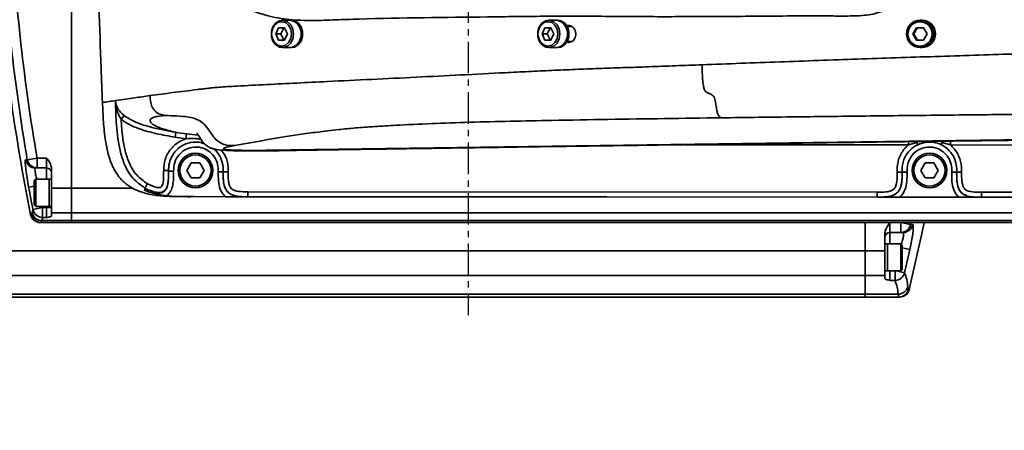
# Model space of a CAD drawing. Header units: millimetres. Extents: x 13873 to 18697, y 1443 to 6366.
# Tile 7 of 28: x 16244 to 16443, y 3386 to 3468. Entities that reach past the tile are written whole.
import ezdxf

# ---------------------------------------------------------------- set-up
doc = ezdxf.new("R2010")
doc.units = ezdxf.units.MM
doc.linetypes.add('CENTER', pattern=[10.16, 6.35, -1.27, 1.27, -1.27])

msp = doc.modelspace()

# ---------------------------------------------------------------- linework, layer by layer
at = {"color": 4, "linetype": 'CENTER'}
msp.add_line((16334.46, 3606.18), (16334.46, 3408.84), dxfattribs=at)
at = {"linetype": 'Continuous', "lineweight": 35}
for p, q in [((16254.46, 3434.43), (16254.46, 3486.51)), ((16298.55, 3468.26), (16297, 3468.26)), ((16298.78, 3468.26), (16298.55, 3468.26)), ((16352.24, 3468.26), (16350.69, 3468.26)), ((16352.53, 3468.26), (16352.24, 3468.26)), ((16425.86, 3468.26), (16425.57, 3468.26)), ((16425.91, 3468.26), (16425.86, 3468.26)), ((16295.65, 3465.51), (16296.24, 3466.76)), ((16296.24, 3466.76), (16297.42, 3466.76)), ((16297.42, 3466.76), (16298.01, 3465.51)), ((16349.34, 3465.51), (16349.93, 3466.76)), ((16349.93, 3466.76), (16351.11, 3466.76)), ((16351.11, 3466.76), (16351.7, 3465.51)), ((16355.31, 3467.01), (16354.42, 3467.01)), ((16424.11, 3465.51), (16424.83, 3466.76)), ((16424.83, 3466.76), (16426.26, 3466.76)), ((16426.26, 3466.76), (16426.98, 3465.51)), ((16296.24, 3464.26), (16295.65, 3465.51)), ((16296.64, 3465.51), (16295.65, 3465.51)), ((16297.42, 3464.26), (16296.24, 3464.26)), ((16298.01, 3465.51), (16297.42, 3464.26)), ((16349.93, 3464.26), (16349.34, 3465.51)), ((16350.34, 3465.51), (16349.34, 3465.51)), ((16351.11, 3464.26), (16349.93, 3464.26)), ((16351.7, 3465.51), (16351.11, 3464.26)), ((16354.42, 3464.01), (16355.41, 3464.01)), ((16424.83, 3464.26), (16424.11, 3465.51)), ((16424.29, 3465.51), (16424.11, 3465.51)), ((16426.26, 3464.26), (16424.83, 3464.26)), ((16426.98, 3465.51), (16426.26, 3464.26)), ((16297, 3462.76), (16298.55, 3462.76)), ((16298.55, 3462.76), (16298.83, 3462.76)), ((16350.69, 3462.76), (16352.24, 3462.76)), ((16352.24, 3462.76), (16352.53, 3462.76)), ((16425.57, 3462.76), (16425.86, 3462.76)), ((16425.86, 3462.76), (16425.91, 3462.76)), ((16263.33, 3452.07), (16263.35, 3451.94)), ((16264.46, 3448.31), (16265.08, 3449.08)), ((16277.53, 3444.4), (16275.36, 3444.71)), ((16277.53, 3444.4), (16277.66, 3445.39)), ((16277.66, 3445.39), (16280.04, 3445.11)), ((16298.68, 3442.13), (16540.77, 3445.55)), ((16423.19, 3443.15), (16423.19, 3443.82)), ((16424.91, 3443.62), (16423.19, 3443.15)), ((16425.11, 3443.2), (16424.91, 3443.62)), ((16429.77, 3443.2), (16429.97, 3443.62)), ((16431.69, 3443.14), (16429.97, 3443.62)), ((16431.69, 3443.14), (16431.69, 3443.93)), ((16245.21, 3440.18), (16245.56, 3440.18)), ((16245.56, 3440.18), (16247.53, 3440.51)), ((16247.53, 3440.51), (16249.46, 3440.51)), ((16247.53, 3440.51), (16247.53, 3438.51)), ((16249.46, 3438.51), (16249.46, 3440.51)), ((16247.53, 3438.51), (16247.17, 3438.51)), ((16249.46, 3438.51), (16247.53, 3438.51)), ((16249.46, 3436.26), (16249.46, 3438.51)), ((16250.46, 3438.28), (16250.46, 3434.43)), ((16277.73, 3438.01), (16278.59, 3439.51)), ((16278.59, 3439.51), (16280.32, 3439.51)), ((16280.32, 3439.51), (16281.19, 3438.01)), ((16425.73, 3438.01), (16426.59, 3439.51)), ((16426.59, 3439.51), (16428.32, 3439.51)), ((16428.32, 3439.51), (16429.19, 3438.01)), ((16247.26, 3436.26), (16246.96, 3435.96)), ((16249.96, 3436.26), (16247.26, 3436.26)), ((16247.26, 3436.26), (16247.26, 3433.51)), ((16250.46, 3436.26), (16249.96, 3436.26)), ((16249.96, 3436.26), (16249.96, 3433.51)), ((16249.96, 3430.76), (16249.96, 3436.26)), ((16278.59, 3436.51), (16277.73, 3438.01)), ((16280.32, 3436.51), (16278.59, 3436.51)), ((16281.19, 3438.01), (16280.32, 3436.51)), ((16284.06, 3437.72), (16285.06, 3437.72)), ((16285.06, 3437.72), (16286.06, 3437.72)), ((16421.93, 3437.64), (16420.93, 3437.64)), ((16422.93, 3437.64), (16421.93, 3437.64)), ((16426.59, 3436.51), (16425.73, 3438.01)), ((16428.32, 3436.51), (16426.59, 3436.51)), ((16429.19, 3438.01), (16428.32, 3436.51)), ((16431.93, 3437.63), (16432.93, 3437.63)), ((16432.93, 3437.63), (16433.93, 3437.63)), ((16245.83, 3434.65), (16246.96, 3434.86)), ((16246.96, 3433.51), (16246.96, 3435.96)), ((16250.46, 3434.43), (16254.46, 3434.43)), ((16250.46, 3434.43), (16250.46, 3429.46)), ((16254.46, 3429.46), (16254.46, 3434.43)), ((16254.46, 3434.43), (16266.88, 3434.43)), ((16246.96, 3431.06), (16246.96, 3433.51)), ((16247.26, 3433.51), (16247.26, 3430.76)), ((16249.96, 3433.51), (16249.96, 3430.76)), ((16277.67, 3432.73), (16279.12, 3432.73)), ((16277.67, 3432.73), (16277.67, 3432.73)), ((16574.92, 3432.54), (16277.67, 3432.73)), ((16285.54, 3432.72), (16279.12, 3432.73)), ((16290.05, 3433.72), (16416.93, 3433.64)), ((16290.05, 3432.72), (16290.05, 3433.72)), ((16416.93, 3432.64), (16290.05, 3432.72)), ((16290.05, 3432.72), (16290.05, 3432.72)), ((16416.93, 3432.64), (16416.93, 3433.64)), ((16416.93, 3432.64), (16416.93, 3432.64)), ((16433.42, 3432.63), (16421.45, 3432.64)), ((16437.93, 3433.63), (16567.49, 3433.55)), ((16437.93, 3432.63), (16437.93, 3433.63)), ((16567.49, 3432.55), (16437.93, 3432.63)), ((16437.93, 3432.63), (16437.93, 3432.63)), ((16246.69, 3430.14), (16248.65, 3430.53)), ((16246.96, 3431.06), (16247.26, 3430.76)), ((16247.26, 3430.76), (16249.96, 3430.76)), ((16248.61, 3430.76), (16248.65, 3430.53)), ((16248.65, 3430.53), (16248.65, 3428.54)), ((16248.65, 3430.53), (16249.46, 3430.53)), ((16249.46, 3430.53), (16249.46, 3430.76)), ((16249.46, 3428.54), (16249.46, 3430.53)), ((16250.46, 3430.53), (16249.46, 3430.53)), ((16249.96, 3430.76), (16250.46, 3430.76)), ((16246.21, 3429.12), (16246.4, 3429.12)), ((16246.4, 3429.12), (16246.55, 3429.49)), ((16249.46, 3428.54), (16248.65, 3428.54)), ((16250.46, 3429.46), (16254.46, 3429.46)), ((16250.46, 3429.46), (16250.46, 3428.82)), ((16254.46, 3427.9), (16254.46, 3429.46)), ((16894.46, 3429.46), (16254.46, 3429.46)), ((16248.36, 3427.51), (16248.18, 3427.51)), ((16248.51, 3427.9), (16248.36, 3427.51)), ((16248.36, 3427.51), (16254.46, 3427.51)), ((16248.51, 3427.9), (16254.46, 3427.9)), ((16254.46, 3427.51), (16254.46, 3427.9)), ((16254.46, 3427.9), (16894.46, 3427.9)), ((16894.46, 3427.51), (16254.46, 3427.51)), ((16414.46, 3427.51), (16414.46, 3421.8)), ((16419.46, 3427.51), (16419.46, 3425.51)), ((16421.67, 3427.51), (16423.62, 3427.11)), ((16421.67, 3425.51), (16421.67, 3427.51)), ((16423.7, 3427.51), (16423.62, 3427.11)), ((16423.62, 3427.11), (16424.07, 3427.11)), ((16418.46, 3421.8), (16418.46, 3425.28)), ((16421.67, 3425.51), (16419.46, 3425.51)), ((16419.46, 3425.51), (16419.46, 3423.26)), ((16422.12, 3425.51), (16421.67, 3425.51)), ((16418.96, 3423.26), (16418.46, 3423.26)), ((16421.66, 3423.26), (16418.96, 3423.26)), ((16418.96, 3421.57), (16418.96, 3423.26)), ((16418.96, 3423.26), (16418.96, 3417.76)), ((16421.96, 3422.96), (16421.66, 3423.26)), ((16421.66, 3421.57), (16421.66, 3423.26)), ((16421.96, 3422.96), (16421.96, 3421.45)), ((16423.5, 3422.09), (16421.96, 3422.42)), ((15910.23, 3421.8), (16414.46, 3421.8)), ((16418.46, 3421.8), (16414.46, 3421.8)), ((16414.46, 3421.8), (16414.46, 3416.86)), ((16418.46, 3416.86), (16418.46, 3421.8)), ((16418.96, 3417.76), (16418.96, 3421.57)), ((16421.66, 3417.76), (16421.66, 3421.57)), ((16421.96, 3421.45), (16421.96, 3418.06)), ((16414.46, 3416.86), (15739.46, 3416.86)), ((16418.46, 3416.86), (16414.46, 3416.86)), ((16414.46, 3416.86), (16414.46, 3413.09)), ((16418.46, 3417.76), (16418.96, 3417.76)), ((16418.46, 3416.21), (16418.46, 3416.86)), ((16418.96, 3417.76), (16421.66, 3417.76)), ((16419.46, 3417.76), (16419.46, 3415.87)), ((16420.5, 3415.87), (16420.5, 3417.76)), ((16422.44, 3417.39), (16420.85, 3417.76)), ((16421.66, 3417.76), (16421.96, 3418.06)), ((16420.5, 3415.87), (16419.46, 3415.87)), ((16423.08, 3414.61), (16423.22, 3414.04)), ((15739.46, 3413.09), (16414.46, 3413.09)), ((16414.46, 3412.51), (15739.46, 3412.51)), ((16421.13, 3413.09), (16414.46, 3413.09)), ((16414.46, 3413.09), (16414.46, 3412.51)), ((16421.28, 3412.51), (16414.46, 3412.51)), ((16421.28, 3412.51), (16421.13, 3413.09)), ((16421.44, 3412.51), (16421.28, 3412.51)), ((16423.22, 3414.04), (16423.38, 3414.04))]:
    msp.add_line(p, q, dxfattribs=at)
at = {"linetype": 'Continuous', "lineweight": 35, "flags": 128}
for points in [[(16299.25, 3465.51), (16299.1, 3464.52), (16298.66, 3463.66), (16298, 3463.05), (16297.21, 3462.77), (16296.38, 3462.87), (16295.64, 3463.32), (16295.08, 3464.06), (16294.79, 3465.01), (16294.79, 3466.02), (16295.08, 3466.96), (16295.64, 3467.71), (16296.38, 3468.16), (16297.21, 3468.25), (16298, 3467.97), (16298.66, 3467.36), (16299.1, 3466.51), (16299.25, 3465.51)], [(16298.83, 3465.51), (16298.68, 3466.45), (16298.25, 3467.24), (16297.6, 3467.78), (16296.83, 3467.96), (16296.06, 3467.78), (16295.41, 3467.24), (16294.97, 3466.45), (16294.82, 3465.51), (16294.97, 3464.57), (16295.41, 3463.78), (16296.06, 3463.25), (16296.83, 3463.06), (16297.6, 3463.25), (16298.25, 3463.78), (16298.68, 3464.57), (16298.83, 3465.51)], [(16298.55, 3462.76), (16299.16, 3462.87), (16299.91, 3463.32), (16300.46, 3464.06), (16300.76, 3465.01), (16300.76, 3466.02), (16300.46, 3466.96), (16299.91, 3467.71), (16299.16, 3468.16), (16298.55, 3468.26)], [(16298.83, 3462.76), (16299.45, 3462.87), (16300.19, 3463.32), (16300.75, 3464.06), (16301.05, 3465.01), (16301.05, 3466.02), (16300.75, 3466.96), (16300.19, 3467.71), (16299.45, 3468.16), (16298.83, 3468.26)], [(16352.95, 3465.51), (16352.79, 3464.52), (16352.36, 3463.66), (16351.7, 3463.05), (16350.9, 3462.77), (16350.08, 3462.87), (16349.34, 3463.32), (16348.78, 3464.06), (16348.48, 3465.01), (16348.48, 3466.02), (16348.78, 3466.96), (16349.34, 3467.71), (16350.08, 3468.16), (16350.9, 3468.25), (16351.7, 3467.97), (16352.36, 3467.36), (16352.79, 3466.51), (16352.95, 3465.51)], [(16352.53, 3465.51), (16352.38, 3466.45), (16351.94, 3467.24), (16351.29, 3467.78), (16350.52, 3467.96), (16349.75, 3467.78), (16349.1, 3467.24), (16348.67, 3466.45), (16348.52, 3465.51), (16348.67, 3464.57), (16349.1, 3463.78), (16349.75, 3463.25), (16350.52, 3463.06), (16351.29, 3463.25), (16351.94, 3463.78), (16352.38, 3464.57), (16352.53, 3465.51)], [(16352.24, 3462.76), (16352.86, 3462.87), (16353.6, 3463.32), (16354.16, 3464.06), (16354.46, 3465.01), (16354.46, 3466.02), (16354.16, 3466.96), (16353.6, 3467.71), (16352.86, 3468.16), (16352.24, 3468.26)], [(16352.53, 3462.76), (16353.15, 3462.87), (16353.89, 3463.32), (16354.45, 3464.06), (16354.74, 3465.01), (16354.74, 3466.02), (16354.45, 3466.96), (16353.89, 3467.71), (16353.15, 3468.16), (16352.53, 3468.26)], [(16423.19, 3443.15), (16398.51, 3443.18), (16378.18, 3443.2)], [(16540.77, 3443.03), (16468.11, 3443.1), (16431.69, 3443.14)], [(16423.38, 3414.04), (16425.97, 3425.55), (16426.38, 3427.51)]]:
    msp.add_lwpolyline(points, dxfattribs=at)
at = {"linetype": 'Continuous', "lineweight": 35}
for centre, radius in [((16425.56, 3465.52), 2.75), ((16425.53, 3465.51), 2.45), ((16279.46, 3438.01), 3.5), ((16279.46, 3438.01), 3.15), ((16427.46, 3438.01), 3.5), ((16427.46, 3438.01), 3.15)]:
    msp.add_circle(centre, radius, dxfattribs=at)
at = {"color": 4}
msp.add_arc((15834.46, 3507.51), 1000, 225, 135, dxfattribs=at)
at = {"linetype": 'Continuous', "lineweight": 35}
for centre, radius, start, end in [((16638.46, 3507.51), 400, 183.0108, 191.302), ((16638.46, 3507.51), 398.62, 183.02, 189.7252), ((16638.46, 3507.51), 396.63, 183.0358, 189.7252), ((16298.3, 3465.76), 2.52, 354.3827, 84.2627), ((16351.99, 3465.76), 2.52, 354.3827, 84.2627), ((16425.85, 3465.52), 2.74, 359.8291, 89.8562), ((16425.85, 3465.51), 2.75, 270.2296, 89.7704), ((16425.9, 3465.51), 2.75, 270.2296, 89.7704), ((16298.34, 3465.23), 2.47, 274.7351, 6.6195), ((16352.04, 3465.23), 2.47, 274.7351, 6.6195), ((16425.85, 3465.5), 2.74, 270.1168, 0.198), ((16426.82, 3443.33), 1.93, 164.5231, 171.3204), ((16428.19, 3443.35), 1.8, 8.3699, 17.7334), ((16247.18, 3440.51), 2, 189.601, 269.941), ((16247.53, 3440.51), 1.99, 189.5701, 269.9207), ((16249.46, 3437.51), 1, 0, 90), ((16638.46, 3507.51), 399.33, 190.5134, 191.1718), ((16248.18, 3429.51), 2, 191.302, 270), ((16248.36, 3429.51), 2, 191.2858, 269.9901), ((16252.94, 3428.42), 6.47, 164.6145, 170.4912), ((16248.51, 3429.9), 2, 191.7478, 269.9823), ((16248.66, 3430.55), 2.01, 191.7343, 269.8613), ((16254.86, 3426.83), 6.44, 164.6145, 170.4912), ((16421.67, 3427.5), 1.99, 270.1452, 348.6442), ((16422.12, 3427.5), 1.99, 270.1205, 348.6037), ((16419.46, 3424.51), 1, 90, 180), ((16034.46, 3507.51), 398.31, 346.9235, 347.6155), ((16420.49, 3417.88), 2.01, 270.4092, 345.9752), ((16413.37, 3413.87), 9.73, 4.3307, 21.2227), ((16411.48, 3412.36), 9.68, 4.3307, 21.2227), ((16421.14, 3415.09), 2, 269.8857, 345.8981), ((16421.28, 3414.51), 2, 270.0083, 346.5018), ((16421.44, 3414.51), 2, 270, 346.4869)]:
    msp.add_arc(centre, radius, start, end, dxfattribs=at)
for points, knots in [([(16277.55, 3528.51), (16277.89, 3528.89), (16278.6, 3529.69), (16279.66, 3531.67), (16280.82, 3534.13), (16281.96, 3537), (16283.28, 3539.7), (16285.3, 3541.7), (16288.15, 3543.54), (16292.22, 3545.47), (16299.1, 3546.96), (16307.71, 3547.28), (16318.04, 3547.1), (16328.34, 3546.46), (16337.2, 3546.08), (16344.39, 3546.01), (16349.99, 3545.97), (16355.71, 3545.96), (16361.68, 3545.98), (16367.68, 3546.03), (16373.76, 3546.05), (16379.66, 3546.02), (16388.86, 3545.97), (16398.69, 3545.96), (16407.44, 3545.85), (16411.83, 3545.9), (16414.48, 3545.84), (16417.05, 3545.38), (16419.42, 3544.25), (16421.13, 3542.35), (16422.22, 3539.83), (16422.69, 3536.9), (16422.84, 3525.14), (16422.74, 3507.33), (16422.66, 3489.49), (16422.75, 3480.18), (16422.55, 3476.95), (16421.81, 3473.88), (16420.18, 3471.39), (16418.05, 3470.03), (16416.08, 3469.47), (16413.64, 3469.14), (16410.46, 3469.09), (16402.71, 3469.18), (16394.28, 3469.07), (16385.14, 3469.02), (16379.19, 3468.99), (16373.29, 3468.97), (16367.25, 3469), (16361.29, 3469.06), (16355.35, 3469.07), (16349.64, 3469.06), (16344.04, 3469.01), (16331.71, 3468.82), (16319.5, 3468.75), (16307.75, 3468.34), (16303.08, 3468.15), (16298.41, 3468.3), (16294.31, 3468.99), (16290.79, 3470.21), (16287.94, 3471.6), (16285.52, 3473.15), (16283.82, 3474.85), (16282.75, 3476.61), (16281.81, 3478.59), (16280.85, 3480.73), (16279.84, 3483.01), (16278.81, 3484.91), (16278.02, 3486.12), (16277.58, 3486.45), (16277.5, 3486.51)], [0, 0, 0, 0, 0.0108959, 0.0226147, 0.0343197, 0.0471471, 0.0599284, 0.0673422, 0.0747842, 0.0891643, 0.1035387, 0.1319653, 0.1604446, 0.188984, 0.2174926, 0.233372, 0.2493278, 0.2652333, 0.2810182, 0.2967537, 0.310112, 0.3235737, 0.3370455, 0.3728805, 0.3907978, 0.3968335, 0.4028629, 0.4088269, 0.4146063, 0.4204167, 0.4258542, 0.4331141, 0.4404144, 0.5058165, 0.5540406, 0.5615932, 0.5691237, 0.5759689, 0.5829002, 0.588816, 0.5928051, 0.5968061, 0.6056421, 0.6144899, 0.6497536, 0.66328, 0.6768518, 0.690323, 0.7037115, 0.7194351, 0.7352016, 0.7510731, 0.7669883, 0.782837, 0.854343, 0.8672353, 0.8801604, 0.8930124, 0.9058047, 0.914383, 0.9229825, 0.9315292, 0.9387915, 0.946139, 0.9534869, 0.9640678, 0.974645, 0.985907, 0.9971975, 1, 1, 1, 1]), ([(16259.7, 3486.46), (16259.72, 3485.41), (16259.87, 3476.11), (16260.19, 3464.51), (16260.63, 3453.97), (16260.72, 3451.68)], [0, 0, 0, 0, 0.090675, 0.801936, 1, 1, 1, 1]), ([(16297.23, 3466.76), (16297.16, 3466.54), (16297.03, 3466.12), (16296.76, 3465.71), (16296.64, 3465.51)], [0, 0, 0, 0, 0.534625, 1, 1, 1, 1]), ([(16350.93, 3466.76), (16350.86, 3466.54), (16350.72, 3466.12), (16350.46, 3465.71), (16350.34, 3465.51)], [0, 0, 0, 0, 0.534625, 1, 1, 1, 1]), ([(16354.32, 3463.92), (16354.37, 3463.9), (16354.56, 3463.79), (16354.94, 3463.8), (16355.4, 3463.95), (16355.78, 3464.3), (16356.04, 3464.77), (16356.16, 3465.33), (16356.11, 3465.91), (16355.91, 3466.45), (16355.57, 3466.88), (16355.14, 3467.15), (16354.69, 3467.25), (16354.42, 3467.17), (16354.3, 3467.13)], [0, 0, 0, 0, 0.0282218, 0.1182375, 0.2081665, 0.2980532, 0.3879583, 0.4779369, 0.5680177, 0.6581862, 0.7483851, 0.8385374, 0.928587, 1, 1, 1, 1]), ([(16425.01, 3466.76), (16424.88, 3466.54), (16424.66, 3466.12), (16424.41, 3465.71), (16424.29, 3465.51)], [0, 0, 0, 0, 0.534625, 1, 1, 1, 1]), ([(16296.64, 3465.51), (16296.78, 3465.29), (16297.04, 3464.87), (16297.17, 3464.46), (16297.23, 3464.26)], [0, 0, 0, 0, 0.534625, 1, 1, 1, 1]), ([(16350.34, 3465.51), (16350.48, 3465.29), (16350.74, 3464.87), (16350.87, 3464.46), (16350.93, 3464.26)], [0, 0, 0, 0, 0.534625, 1, 1, 1, 1]), ([(16381.6, 3459.29), (16386.82, 3459.49), (16397.26, 3459.88), (16412.93, 3460.43), (16428.6, 3460.96), (16444.27, 3461.46), (16459.97, 3461.94), (16473.71, 3462.35), (16485.49, 3462.69), (16495.28, 3462.96), (16505.07, 3463.23), (16514.85, 3463.49), (16524.64, 3463.74), (16534.44, 3463.99), (16544.25, 3464.24), (16552.67, 3464.44), (16559.61, 3464.6), (16564.42, 3464.72), (16568.44, 3464.81), (16571.83, 3464.88), (16575.6, 3464.96), (16579.36, 3465.04), (16582.63, 3465.11), (16585.08, 3465.15), (16587.22, 3465.19), (16588.82, 3465.22), (16589.95, 3465.23), (16590.72, 3465.24), (16591.3, 3465.24), (16591.79, 3465.24), (16592.2, 3465.23), (16592.57, 3465.23), (16592.88, 3465.23), (16593.18, 3465.23), (16593.76, 3465.22), (16594.22, 3465.22), (16594.58, 3465.22)], [0, 0, 0, 0, 0.043028, 0.086055, 0.129062, 0.172119, 0.215058, 0.258316, 0.285213, 0.312037, 0.33886, 0.365676, 0.392488, 0.419296, 0.446095, 0.472884, 0.488129, 0.503439, 0.513732, 0.524252, 0.535952, 0.553659, 0.571633, 0.589808, 0.608089, 0.637457, 0.666888, 0.696341, 0.725829, 0.755193, 0.788626, 0.8166, 0.842508, 0.86906, 0.895741, 1, 1, 1, 1]), ([(16424.29, 3465.51), (16424.42, 3465.29), (16424.67, 3464.87), (16424.9, 3464.46), (16425.01, 3464.26)], [0, 0, 0, 0, 0.534625, 1, 1, 1, 1]), ([(16270.3, 3453.07), (16271.83, 3453.27), (16274.87, 3453.69), (16278.4, 3454.13), (16280.77, 3454.41), (16281.78, 3454.53), (16282.88, 3454.65), (16284.03, 3454.76), (16285.82, 3454.88), (16288.99, 3455.06), (16293.85, 3455.31), (16299.92, 3455.61), (16309.97, 3456.12), (16323.96, 3456.77), (16337.48, 3457.47), (16346.6, 3457.93), (16351.3, 3458.15), (16356.02, 3458.35), (16360.77, 3458.55), (16365.6, 3458.71), (16370.81, 3458.88), (16376.22, 3459.09), (16379.81, 3459.23), (16381.6, 3459.29)], [0, 0, 0, 0, 0.129212, 0.258349, 0.282548, 0.306738, 0.330906, 0.355023, 0.370963, 0.386625, 0.427864, 0.468986, 0.510094, 0.630946, 0.751809, 0.783464, 0.815111, 0.846741, 0.878294, 0.909543, 0.9401, 0.969966, 1, 1, 1, 1]), ([(16381.6, 3459.29), (16381.61, 3458.78), (16381.63, 3457.91), (16381.68, 3456.78), (16381.74, 3455.97), (16381.84, 3455.18), (16382.01, 3454.36), (16382.25, 3453.93), (16382.52, 3453.72), (16382.85, 3453.58), (16383.18, 3453.44), (16383.49, 3453.28), (16383.82, 3453.1), (16384.1, 3452.77), (16384.33, 3451.67), (16384.53, 3450.35), (16384.72, 3449.49), (16384.93, 3448.99), (16385.18, 3448.73), (16385.36, 3448.66), (16385.47, 3448.61)], [0, 0, 0, 0, 0.038817, 0.066573, 0.089739, 0.110543, 0.147512, 0.20743, 0.281987, 0.377937, 0.459861, 0.537684, 0.618129, 0.685506, 0.75577, 0.794872, 0.84044, 0.879173, 0.930519, 1, 1, 1, 1]), ([(16260.72, 3451.68), (16261.18, 3451.75), (16262.04, 3451.88), (16262.92, 3452.01), (16263.33, 3452.07)], [0, 0, 0, 0, 0.5288409, 1, 1, 1, 1]), ([(16263.33, 3452.07), (16263.36, 3452.07), (16263.41, 3452.08), (16263.46, 3452.09), (16263.48, 3452.09)], [0, 0, 0, 0, 0.499966, 1, 1, 1, 1]), ([(16269.28, 3434.47), (16268.42, 3435.08), (16266.72, 3436.28), (16265.19, 3438.93), (16264.29, 3441.67), (16263.8, 3444.39), (16263.46, 3447.86), (16263.38, 3450.41), (16263.33, 3452.07)], [0, 0, 0, 0, 0.160704, 0.317868, 0.46164, 0.605849, 0.744194, 1, 1, 1, 1]), ([(16263.48, 3452.09), (16264.72, 3452.27), (16266.95, 3452.59), (16269.27, 3452.92), (16270.3, 3453.07)], [0, 0, 0, 0, 0.555587, 1, 1, 1, 1]), ([(16270.3, 3453.07), (16270.36, 3452.32), (16270.42, 3451.35), (16270.99, 3450.33), (16271.39, 3449.87), (16271.84, 3449.54), (16272.51, 3449.23), (16273.05, 3449.15), (16273.42, 3449.1)], [0, 0, 0, 0, 0.387887, 0.50757, 0.612541, 0.709558, 0.803743, 1, 1, 1, 1]), ([(16277.67, 3432.73), (16276.15, 3432.73), (16273.59, 3432.73), (16270.01, 3433.16), (16267.01, 3434.12), (16264.42, 3436.02), (16262.77, 3438.59), (16261.82, 3441.29), (16261.21, 3444.34), (16260.88, 3447.81), (16260.77, 3450.39), (16260.72, 3451.68)], [0, 0, 0, 0, 0.150486, 0.253815, 0.35641, 0.460592, 0.564624, 0.654182, 0.74402, 0.871936, 1, 1, 1, 1]), ([(16263.35, 3451.94), (16263.36, 3451.94), (16263.36, 3451.95), (16263.36, 3451.95), (16263.37, 3451.95)], [0, 0, 0, 0, 0.499989, 1, 1, 1, 1]), ([(16264.46, 3448.31), (16264.3, 3448.59), (16263.91, 3449.25), (16263.53, 3450.37), (16263.39, 3451.29), (16263.36, 3451.83), (16263.35, 3451.93), (16263.35, 3451.94)], [0, 0, 0, 0, 0.25054, 0.584309, 0.92295, 0.990426, 1, 1, 1, 1]), ([(16263.37, 3451.95), (16263.37, 3451.94), (16263.38, 3451.82), (16263.43, 3451.33), (16263.67, 3450.64), (16264.24, 3449.81), (16264.82, 3449.31), (16265.08, 3449.08)], [0, 0, 0, 0, 0.0095456, 0.0946188, 0.3967548, 0.7287114, 1, 1, 1, 1]), ([(16385.47, 3448.61), (16390.47, 3448.68), (16400.49, 3448.81), (16415.54, 3448.98), (16430.61, 3449.15), (16445.7, 3449.31), (16460.78, 3449.46), (16474.01, 3449.58), (16485.38, 3449.68), (16494.95, 3449.77), (16504.53, 3449.84), (16514.11, 3449.92), (16523.69, 3449.99), (16533.28, 3450.06), (16541.33, 3450.09), (16547.75, 3450.09), (16551.69, 3450.06), (16554.75, 3450.02), (16556.88, 3449.99), (16558.82, 3449.94), (16561.09, 3449.87), (16563.54, 3449.77), (16565.81, 3449.63), (16567.49, 3449.47), (16569.14, 3449.25), (16570.37, 3448.96), (16571.15, 3448.61), (16571.64, 3448.26), (16571.99, 3447.92), (16572.3, 3447.58), (16572.58, 3447.21), (16572.87, 3446.81), (16573.15, 3446.41), (16573.69, 3445.61), (16574.14, 3444.96), (16574.5, 3444.43)], [0, 0, 0, 0, 0.047389, 0.094764, 0.14215, 0.189467, 0.236911, 0.283969, 0.313823, 0.343815, 0.373768, 0.403734, 0.433695, 0.463644, 0.493553, 0.508426, 0.523346, 0.530832, 0.538475, 0.545418, 0.552067, 0.56561, 0.57937, 0.593298, 0.607308, 0.635453, 0.663668, 0.691889, 0.720203, 0.744784, 0.775554, 0.80858, 0.840886, 0.873038, 1, 1, 1, 1]), ([(16275.36, 3444.71), (16274.12, 3444.93), (16271.63, 3445.35), (16268.55, 3446.21), (16266.13, 3447.18), (16265.02, 3447.93), (16264.46, 3448.31)], [0, 0, 0, 0, 0.326325, 0.65491, 0.825642, 1, 1, 1, 1]), ([(16264.46, 3448.31), (16264.55, 3447.06), (16264.7, 3444.93), (16265.24, 3441.94), (16266.08, 3439.38), (16267.47, 3436.95), (16269, 3435.88), (16269.77, 3435.34)], [0, 0, 0, 0, 0.2568721, 0.4389883, 0.6205184, 0.8099602, 1, 1, 1, 1]), ([(16265.08, 3449.08), (16265.58, 3448.74), (16266.6, 3448.06), (16268.39, 3447.35), (16271.33, 3446.43), (16273.76, 3446), (16275.52, 3445.7)], [0, 0, 0, 0, 0.163338, 0.33177, 0.51875, 1, 1, 1, 1]), ([(16275.52, 3445.7), (16274.99, 3445.82), (16273.56, 3446.15), (16271.84, 3446.74), (16270.65, 3447.39), (16270.21, 3447.96), (16270.4, 3448.42), (16271.09, 3448.75), (16272.16, 3448.96), (16273, 3449.05), (16273.42, 3449.1)], [0, 0, 0, 0, 0.060531, 0.164436, 0.275864, 0.398847, 0.534652, 0.682206, 0.838682, 1, 1, 1, 1]), ([(16273.42, 3449.1), (16274.17, 3449.06), (16275.72, 3448.97), (16277.97, 3448.85), (16280.09, 3448.32), (16281.63, 3447.03), (16282.59, 3445.52), (16283.59, 3444.13), (16284.8, 3443.31), (16286.12, 3443), (16286.93, 3443.01), (16287.4, 3443.02)], [0, 0, 0, 0, 0.138627, 0.287673, 0.419451, 0.535802, 0.648881, 0.750931, 0.851412, 0.911915, 1, 1, 1, 1]), ([(16287.4, 3443.02), (16289.45, 3443.4), (16293.54, 3444.15), (16299.09, 3445.05), (16304.01, 3445.75), (16307.71, 3446.2), (16311.6, 3446.56), (16315.47, 3446.85), (16320.54, 3447.15), (16326.92, 3447.45), (16334.7, 3447.72), (16342.92, 3447.93), (16352.26, 3448.11), (16362.65, 3448.29), (16374.04, 3448.46), (16381.66, 3448.56), (16385.47, 3448.61)], [0, 0, 0, 0, 0.130692, 0.261145, 0.326186, 0.390483, 0.432814, 0.474741, 0.516267, 0.577889, 0.638866, 0.69938, 0.759647, 0.839834, 0.919938, 1, 1, 1, 1]), ([(16273.06, 3438), (16273.11, 3438.76), (16273.22, 3440.34), (16274.41, 3442.39), (16275.95, 3443.76), (16277.08, 3444.22), (16277.53, 3444.4)], [0, 0, 0, 0, 0.272924, 0.56458, 0.826597, 1, 1, 1, 1]), ([(16275.52, 3445.7), (16275.52, 3445.7), (16276.23, 3445.58), (16276.94, 3445.49), (16277.66, 3445.39)], [0, 0, 0, 0, 0.000028, 1, 1, 1, 1]), ([(16280.55, 3444.29), (16280.23, 3444.35), (16279.23, 3444.51), (16278.21, 3444.44), (16277.53, 3444.4)], [0, 0, 0, 0, 0.32199, 1, 1, 1, 1]), ([(16279.79, 3445.51), (16279.78, 3445.51), (16279.74, 3445.51), (16280.15, 3445.03), (16280.56, 3444.25), (16281.02, 3443.6), (16281.5, 3443.14), (16281.94, 3442.84), (16282.26, 3442.67), (16282.6, 3442.52), (16283.1, 3442.36), (16284.1, 3442.15), (16285.39, 3442.05), (16287.15, 3441.98), (16289.07, 3441.94), (16291.67, 3441.94), (16295.03, 3441.97), (16297.47, 3442.01), (16298.79, 3442.03)], [0, 0, 0, 0, 0.043761, 0.166177, 0.234038, 0.287435, 0.326597, 0.341963, 0.355544, 0.368566, 0.382334, 0.415754, 0.506744, 0.56211, 0.62626, 0.728691, 0.853381, 1, 1, 1, 1]), ([(16298.79, 3442.04), (16304.51, 3442.13), (16315.62, 3442.29), (16331.76, 3442.53), (16346.86, 3442.76), (16360.94, 3442.96), (16373.91, 3443.14), (16385.8, 3443.31), (16396.6, 3443.46), (16406.42, 3443.59), (16415.71, 3443.71), (16424.53, 3443.83), (16432.94, 3443.94), (16440.54, 3444.03), (16446.77, 3444.11), (16452.06, 3444.17), (16456.86, 3444.23), (16461.21, 3444.28), (16464.86, 3444.32), (16467.44, 3444.35), (16469.44, 3444.38), (16470.79, 3444.39), (16471.53, 3444.41), (16471.91, 3444.41), (16472.09, 3444.42), (16472.17, 3444.43), (16472.16, 3444.43), (16472.15, 3444.43)], [0, 0, 0, 0, 0.098502, 0.191072, 0.277709, 0.358415, 0.43319, 0.500857, 0.562804, 0.619033, 0.669701, 0.722472, 0.770616, 0.814136, 0.853036, 0.87751, 0.904909, 0.935585, 0.952158, 0.967755, 0.979941, 0.986988, 0.992493, 0.994819, 0.996977, 0.999088, 1, 1, 1, 1]), ([(16281.31, 3443.35), (16280.97, 3443.48), (16280.06, 3443.82), (16278.42, 3443.7), (16276.67, 3443.03), (16275.19, 3441.76), (16274.25, 3440.07), (16274.05, 3438.72), (16274.06, 3438.07), (16274.06, 3438)], [0, 0, 0, 0, 0.100182, 0.274084, 0.447986, 0.621889, 0.815462, 0.979828, 1, 1, 1, 1]), ([(16284.06, 3437.72), (16284.06, 3437.98), (16284.07, 3438.74), (16283.78, 3440.01), (16282.95, 3441.3), (16281.74, 3442.25), (16280.28, 3442.75), (16278.74, 3442.74), (16277.29, 3442.21), (16276.04, 3441.18), (16275.14, 3439.68), (16275.08, 3438.49), (16275.06, 3437.89)], [0, 0, 0, 0, 0.052532, 0.15397, 0.255409, 0.356848, 0.458287, 0.559726, 0.661165, 0.762604, 0.881977, 1, 1, 1, 1]), ([(16285.06, 3437.72), (16285.06, 3438.05), (16285.07, 3438.99), (16284.65, 3440.51), (16283.89, 3441.8), (16283.21, 3442.27), (16283.03, 3442.39)], [0, 0, 0, 0, 0.184665, 0.533083, 0.881501, 1, 1, 1, 1]), ([(16284.63, 3442.15), (16284.94, 3441.75), (16285.69, 3440.76), (16286.06, 3439.15), (16286.06, 3438.07), (16286.06, 3437.72)], [0, 0, 0, 0, 0.317902, 0.77625, 1, 1, 1, 1]), ([(16287.4, 3443.02), (16286.94, 3442.94), (16286.05, 3442.77), (16285.13, 3442.53), (16285, 3442.35), (16285.47, 3442.23), (16286.08, 3442.16), (16286.97, 3442.11), (16288.56, 3442.06), (16291.2, 3442.04), (16294.79, 3442.07), (16297.34, 3442.11), (16298.68, 3442.13)], [0, 0, 0, 0, 0.156305, 0.29899, 0.42004, 0.472766, 0.521866, 0.569583, 0.618482, 0.727402, 0.856531, 1, 1, 1, 1]), ([(16298.77, 3442.07), (16298.78, 3442.05), (16298.79, 3441.98), (16298.73, 3442.07), (16298.68, 3442.13)], [0, 0, 0, 0, 0.261158, 1, 1, 1, 1]), ([(16420.93, 3437.64), (16420.93, 3438.13), (16420.93, 3439.11), (16421.37, 3440.78), (16422.17, 3442.18), (16422.94, 3442.91), (16423.19, 3443.15)], [0, 0, 0, 0, 0.235846, 0.479031, 0.833732, 1, 1, 1, 1]), ([(16425.11, 3443.2), (16424.95, 3443.13), (16424.25, 3442.77), (16423.16, 3441.84), (16422.13, 3440.13), (16421.93, 3438.63), (16421.93, 3437.77), (16421.93, 3437.64)], [0, 0, 0, 0, 0.076241, 0.348449, 0.620656, 0.940818, 1, 1, 1, 1]), ([(16431.93, 3437.63), (16431.94, 3437.92), (16431.96, 3438.72), (16431.66, 3440.01), (16430.83, 3441.3), (16429.62, 3442.26), (16428.16, 3442.75), (16426.62, 3442.73), (16425.17, 3442.21), (16423.98, 3441.24), (16423.23, 3440.03), (16422.95, 3438.79), (16422.94, 3438.02), (16422.93, 3437.64)], [0, 0, 0, 0, 0.05745, 0.156552, 0.255655, 0.354757, 0.45386, 0.552963, 0.652065, 0.751168, 0.85027, 0.924797, 1, 1, 1, 1]), ([(16429.77, 3443.2), (16429.77, 3443.2), (16429.31, 3443.42), (16428.27, 3443.73), (16426.62, 3443.77), (16425.59, 3443.39), (16425.11, 3443.2)], [0, 0, 0, 0, 0.001759, 0.31998, 0.67568, 1, 1, 1, 1]), ([(16432.93, 3437.63), (16432.94, 3437.97), (16432.95, 3438.93), (16432.56, 3440.48), (16431.53, 3442.05), (16430.46, 3442.86), (16429.84, 3443.17), (16429.77, 3443.2)], [0, 0, 0, 0, 0.1504263, 0.4224607, 0.6944951, 0.9665295, 1, 1, 1, 1]), ([(16431.69, 3443.14), (16431.85, 3442.98), (16432.56, 3442.33), (16433.49, 3440.89), (16433.95, 3439.09), (16433.94, 3437.99), (16433.93, 3437.63)], [0, 0, 0, 0, 0.110951, 0.466071, 0.821191, 1, 1, 1, 1]), ([(16245.83, 3434.65), (16245.72, 3435.27), (16245.5, 3436.52), (16245.26, 3438.18), (16245.13, 3439.43), (16245.12, 3440.08), (16245.18, 3440.15), (16245.21, 3440.18)], [0, 0, 0, 0, 0.21749, 0.435101, 0.649665, 0.860658, 1, 1, 1, 1]), ([(16249.46, 3440.51), (16249.46, 3440.51), (16249.51, 3440.44), (16249.85, 3439.96), (16250.34, 3439.26), (16250.43, 3438.51), (16250.46, 3438.28)], [0, 0, 0, 0, 0.003605, 0.09879, 0.716884, 1, 1, 1, 1]), ([(16247.17, 3438.51), (16247.15, 3438.5), (16247.09, 3438.45), (16247.1, 3438.04), (16247.22, 3437.28), (16247.38, 3436.59), (16247.46, 3436.26)], [0, 0, 0, 0, 0.181896, 0.45678, 0.737252, 1, 1, 1, 1]), ([(16269.19, 3434.05), (16269.19, 3434.05), (16269.83, 3433.76), (16270.85, 3433.41), (16272.12, 3433.33), (16272.87, 3433.55), (16273.38, 3433.94), (16273.77, 3434.62), (16273.97, 3435.39), (16273.97, 3435.95), (16273.98, 3436.18)], [0, 0, 0, 0, 0.000009, 0.31276, 0.471514, 0.558192, 0.651743, 0.753228, 0.898981, 1, 1, 1, 1]), ([(16274.06, 3438), (16274.05, 3437.62), (16274.05, 3436.6), (16273.98, 3435.32), (16273.59, 3434.31), (16273.17, 3433.85), (16272.64, 3433.59), (16272.07, 3433.54), (16270.89, 3433.67), (16269.98, 3434.08), (16269.28, 3434.47), (16269.28, 3434.47)], [0, 0, 0, 0, 0.135579, 0.36131, 0.452572, 0.513199, 0.579013, 0.655953, 0.713806, 0.999993, 1, 1, 1, 1]), ([(16269.77, 3435.34), (16270.39, 3435.02), (16271.12, 3434.65), (16272.04, 3434.55), (16272.33, 3434.57), (16272.56, 3434.67), (16272.74, 3434.89), (16273, 3435.62), (16273.05, 3436.71), (16273.05, 3437.63), (16273.06, 3438)], [0, 0, 0, 0, 0.32529, 0.379324, 0.433686, 0.462853, 0.492081, 0.564801, 0.824497, 1, 1, 1, 1]), ([(16275.06, 3437.89), (16275.06, 3437.04), (16275.07, 3435.77), (16274.7, 3434.21), (16274.22, 3433.38), (16273.81, 3433.04), (16273.67, 3432.91)], [0, 0, 0, 0, 0.476268, 0.705235, 0.893817, 1, 1, 1, 1]), ([(16274.02, 3436.18), (16274.02, 3436.18), (16274.01, 3436.14), (16274.03, 3436.32), (16274.05, 3436.77), (16274.05, 3437.28), (16274.06, 3437.64)], [0, 0, 0, 0, 0.048799, 0.257163, 0.486408, 1, 1, 1, 1]), ([(16285.54, 3432.72), (16285.41, 3432.83), (16284.95, 3433.24), (16284.34, 3434.31), (16284.06, 3435.93), (16284.06, 3437.11), (16284.06, 3437.72)], [0, 0, 0, 0, 0.0938947, 0.3424174, 0.6634969, 1, 1, 1, 1]), ([(16290.05, 3432.72), (16289.72, 3432.72), (16288.73, 3432.72), (16287.41, 3432.82), (16286.26, 3433.36), (16285.63, 3434.02), (16285.26, 3434.88), (16285.05, 3436.14), (16285.05, 3437.1), (16285.06, 3437.72)], [0, 0, 0, 0, 0.115841, 0.348448, 0.457176, 0.554196, 0.662817, 0.782001, 1, 1, 1, 1]), ([(16285.06, 3437.72), (16285.06, 3437.2), (16285.06, 3436.14), (16285.26, 3434.75), (16285.86, 3433.7), (16286.76, 3433.05), (16288.05, 3432.75), (16289.19, 3432.72), (16289.89, 3432.72), (16290.05, 3432.72)], [0, 0, 0, 0, 0.184176, 0.371933, 0.486565, 0.599549, 0.753054, 0.94426, 1, 1, 1, 1]), ([(16286.06, 3437.72), (16286.05, 3437.13), (16286.05, 3436.27), (16286.22, 3435.21), (16286.47, 3434.6), (16286.88, 3434.17), (16287.74, 3433.79), (16288.85, 3433.72), (16289.73, 3433.72), (16290.05, 3433.72)], [0, 0, 0, 0, 0.251626, 0.37116, 0.461169, 0.530604, 0.618623, 0.86227, 1, 1, 1, 1]), ([(16416.93, 3433.64), (16417.52, 3433.64), (16418.38, 3433.63), (16419.44, 3433.81), (16420.05, 3434.05), (16420.48, 3434.46), (16420.86, 3435.32), (16420.93, 3436.43), (16420.93, 3437.32), (16420.93, 3437.64)], [0, 0, 0, 0, 0.251705, 0.3710299, 0.4610565, 0.5303563, 0.6180769, 0.860159, 1, 1, 1, 1]), ([(16421.93, 3437.64), (16421.93, 3437.31), (16421.93, 3436.31), (16421.83, 3434.99), (16421.3, 3433.85), (16420.63, 3433.22), (16419.77, 3432.85), (16418.51, 3432.64), (16417.55, 3432.64), (16416.93, 3432.64)], [0, 0, 0, 0, 0.117673, 0.349027, 0.457496, 0.55437, 0.662983, 0.781934, 1, 1, 1, 1]), ([(16416.93, 3432.64), (16417.63, 3432.64), (16418.78, 3432.63), (16420.22, 3432.97), (16421.13, 3433.61), (16421.72, 3434.65), (16421.93, 3436.04), (16421.93, 3437.1), (16421.93, 3437.64)], [0, 0, 0, 0, 0.247076, 0.400415, 0.513319, 0.627863, 0.808706, 1, 1, 1, 1]), ([(16422.93, 3437.64), (16422.93, 3437.06), (16422.93, 3435.87), (16422.65, 3434.25), (16422.03, 3433.16), (16421.57, 3432.75), (16421.45, 3432.64)], [0, 0, 0, 0, 0.3252581, 0.6576022, 0.9059081, 1, 1, 1, 1]), ([(16433.42, 3432.63), (16433.29, 3432.74), (16432.83, 3433.15), (16432.22, 3434.22), (16431.93, 3435.84), (16431.93, 3437.02), (16431.93, 3437.63)], [0, 0, 0, 0, 0.093895, 0.342417, 0.663497, 1, 1, 1, 1]), ([(16437.93, 3432.63), (16437.6, 3432.63), (16436.61, 3432.63), (16435.29, 3432.73), (16434.14, 3433.26), (16433.51, 3433.93), (16433.14, 3434.79), (16432.93, 3436.05), (16432.93, 3437.01), (16432.93, 3437.63)], [0, 0, 0, 0, 0.115841, 0.348448, 0.457176, 0.554196, 0.662817, 0.782001, 1, 1, 1, 1]), ([(16432.93, 3437.63), (16432.93, 3437.1), (16432.93, 3436.05), (16433.14, 3434.66), (16433.73, 3433.61), (16434.64, 3432.96), (16435.93, 3432.66), (16437.07, 3432.63), (16437.77, 3432.63), (16437.93, 3432.63)], [0, 0, 0, 0, 0.1841756, 0.371933, 0.4865649, 0.599549, 0.7530542, 0.9442603, 1, 1, 1, 1]), ([(16433.93, 3437.63), (16433.93, 3437.04), (16433.93, 3436.18), (16434.1, 3435.12), (16434.35, 3434.51), (16434.75, 3434.08), (16435.62, 3433.7), (16436.73, 3433.63), (16437.61, 3433.63), (16437.93, 3433.63)], [0, 0, 0, 0, 0.251626, 0.37116, 0.461169, 0.530604, 0.618623, 0.86227, 1, 1, 1, 1]), ([(16269.19, 3434.05), (16269.2, 3434.11), (16269.23, 3434.24), (16269.26, 3434.4), (16269.28, 3434.47)], [0, 0, 0, 0, 0.498692, 1, 1, 1, 1]), ([(16273.67, 3432.91), (16273.28, 3432.96), (16272.5, 3433.06), (16271.04, 3433.35), (16269.93, 3433.77), (16269.19, 3434.05)], [0, 0, 0, 0, 0.250317, 0.500513, 1, 1, 1, 1]), ([(16279.12, 3432.73), (16277.43, 3432.72), (16275.61, 3432.72), (16273.8, 3432.9), (16273.67, 3432.91)], [0, 0, 0, 0, 0.928388, 1, 1, 1, 1]), ([(16290.05, 3432.72), (16290.05, 3432.72), (16289.97, 3432.72), (16289.62, 3432.72), (16288.67, 3432.72), (16287.3, 3432.72), (16286.12, 3432.72), (16285.54, 3432.72)], [0, 0, 0, 0, 0.002407, 0.0484, 0.232545, 0.618992, 1, 1, 1, 1]), ([(16421.45, 3432.64), (16421.01, 3432.64), (16420.09, 3432.64), (16418.92, 3432.64), (16417.99, 3432.64), (16417.46, 3432.64), (16417.19, 3432.64), (16417.06, 3432.64), (16417, 3432.64), (16416.97, 3432.64), (16416.95, 3432.64), (16416.94, 3432.64), (16416.93, 3432.64), (16416.93, 3432.64)], [0, 0, 0, 0, 0.286684, 0.599887, 0.803655, 0.902083, 0.951323, 0.975774, 0.986682, 0.992138, 0.994866, 0.997594, 1, 1, 1, 1]), ([(16437.93, 3432.63), (16437.93, 3432.63), (16437.85, 3432.63), (16437.49, 3432.63), (16436.55, 3432.63), (16435.18, 3432.63), (16434, 3432.63), (16433.42, 3432.63)], [0, 0, 0, 0, 0.002407, 0.048399, 0.232543, 0.618991, 1, 1, 1, 1]), ([(16250.46, 3428.82), (16250.43, 3428.79), (16250.34, 3428.7), (16249.85, 3428.61), (16249.51, 3428.55), (16249.46, 3428.54), (16249.46, 3428.54)], [0, 0, 0, 0, 0.283116, 0.90121, 0.996395, 1, 1, 1, 1]), ([(16418.46, 3425.28), (16418.49, 3425.51), (16418.57, 3426.26), (16419.07, 3426.96), (16419.41, 3427.44), (16419.46, 3427.51), (16419.46, 3427.51)], [0, 0, 0, 0, 0.283116, 0.90121, 0.996395, 1, 1, 1, 1]), ([(16424.07, 3427.11), (16424.12, 3427.06), (16424.21, 3426.95), (16424.19, 3426.13), (16424.04, 3424.91), (16423.8, 3423.49), (16423.59, 3422.52), (16423.5, 3422.09)], [0, 0, 0, 0, 0.208112, 0.416287, 0.623477, 0.832884, 1, 1, 1, 1]), ([(16421.78, 3423.14), (16421.79, 3423.19), (16421.92, 3423.55), (16422.09, 3424.19), (16422.24, 3424.92), (16422.26, 3425.42), (16422.17, 3425.48), (16422.12, 3425.51)], [0, 0, 0, 0, 0.034898, 0.280654, 0.520428, 0.759746, 1, 1, 1, 1]), ([(16419.46, 3415.87), (16419.46, 3415.87), (16419.41, 3415.88), (16419.07, 3415.95), (16418.57, 3416.06), (16418.49, 3416.17), (16418.46, 3416.21)], [0, 0, 0, 0, 0.0036049, 0.0987897, 0.7168836, 1, 1, 1, 1])]:
    msp.add_open_spline(points, degree=3, knots=knots, dxfattribs=at)
for points in [[(16275.36, 3444.71), (16275.38, 3444.84), (16275.42, 3445.08), (16275.47, 3445.4), (16275.51, 3445.63), (16275.51, 3445.68), (16275.52, 3445.7)], [(16274.06, 3438), (16274.04, 3438), (16274.01, 3438), (16273.78, 3438), (16273.45, 3438), (16273.19, 3438), (16273.06, 3438)], [(16275.06, 3437.89), (16274.92, 3437.89), (16274.66, 3437.89), (16274.33, 3437.89), (16274.1, 3437.89), (16274.07, 3437.89), (16274.06, 3437.89)], [(16269.28, 3434.47), (16269.29, 3434.49), (16269.31, 3434.54), (16269.43, 3434.74), (16269.58, 3435.02), (16269.71, 3435.23), (16269.77, 3435.34)]]:
    msp.add_open_spline(points, degree=3, dxfattribs=at)

doc.saveas('drawing.dxf')
